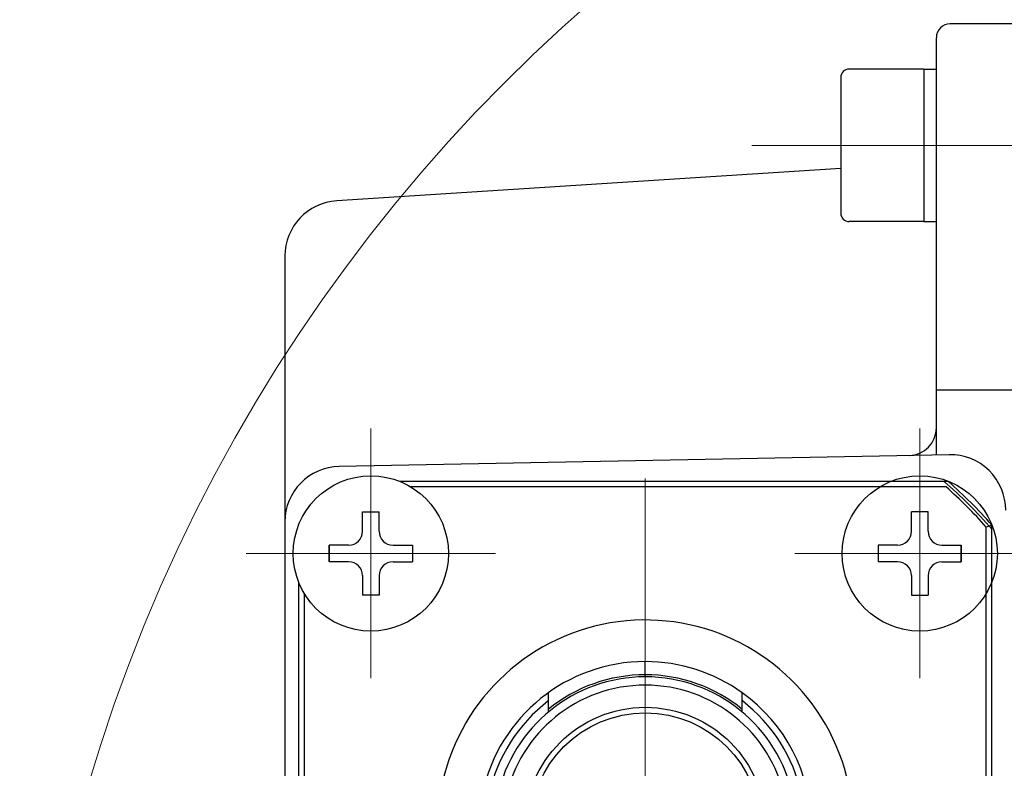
# Model space of a CAD drawing. Header units: millimetres. Extents: x 0 to 1300, y 0 to 891.
# Tile 23 of 146: x 539 to 575, y 295 to 322. Entities that reach past the tile are written whole.
import ezdxf

# ---------------------------------------------------------------- set-up
doc = ezdxf.new("R2010")
doc.units = ezdxf.units.MM
doc.header["$LTSCALE"] = 0.545669
doc.linetypes.add('CENTER', pattern=[50.8, 31.75, -6.35, 6.35, -6.35])
doc.linetypes.add('PHANTOM', pattern=[63.5, 31.75, -6.35, 6.35, -6.35, 6.35, -6.35])
doc.layers.add('NoLayerName_001', color=7, linetype='Continuous')

# ---------------------------------------------------------------- blocks, each defined once
blk = doc.blocks.new('DIM_0003')
at = {"color": 3, "linetype": 'Continuous', "lineweight": 13}
blk.add_arc((60.066, 60.917), 60.066, 345, 255, dxfattribs=at)

msp = doc.modelspace()

# ---------------------------------------------------------------- linework, layer by layer
at = {"layer": 'NoLayerName_001', "color": 7, "linetype": 'Continuous', "lineweight": 25}
for p, q in [((586.10164849, 322.29050947), (572.60164849, 322.29050947)), ((572.10164849, 306.74884281), (572.10164849, 321.79050947)), ((568.65164849, 320.35886509), (568.65164849, 315.45886509)), ((571.65164849, 320.65886509), (568.95164849, 320.65886509)), ((571.65164849, 320.65886509), (571.65164849, 315.15886509)), ((571.65164849, 320.65886509), (572.10164849, 320.65886509)), ((571.65164849, 315.15886509), (568.95164849, 315.15886509)), ((571.65164849, 315.15886509), (572.10164849, 315.15886509)), ((572.10164849, 309.0954674), (584.50164849, 309.0954674))]:
    msp.add_line(p, q, dxfattribs=at)
at = {"layer": 'NoLayerName_001', "color": 4, "linetype": 'CENTER', "lineweight": 13}
for p, q in [((565.4451685, 317.90886509), (575.97194042, 317.90886509)), ((561.60164849, 288.56550947), (561.60164849, 308.29050947))]:
    msp.add_line(p, q, dxfattribs=at)
at = {"layer": 'NoLayerName_001', "color": 4, "linetype": 'Continuous', "lineweight": 25}
for p, q in [((568.65164849, 317.07029671), (550.47424818, 315.91003711)), ((548.60164849, 313.91409895), (548.60164849, 241.66692)), ((572.56319406, 306.75130843), (550.56319406, 306.3282315))]:
    msp.add_line(p, q, dxfattribs=at)
at = {"layer": 'NoLayerName_001', "color": 140, "linetype": 'CENTER', "lineweight": 13}
for p, q in [((551.70164849, 307.69050947), (551.70164849, 298.69050947)), ((571.50164849, 307.69050947), (571.50164849, 298.69050947)), ((547.20164849, 303.19050947), (556.20164849, 303.19050947)), ((576.00164849, 303.19050947), (567.00164849, 303.19050947))]:
    msp.add_line(p, q, dxfattribs=at)
at = {"layer": 'NoLayerName_001', "color": 60, "linetype": 'Continuous', "lineweight": 25}
for p, q in [((572.52456019, 305.79050947), (552.74087898, 305.79050947)), ((572.44922887, 305.59050947), (553.143869, 305.59050947)), ((574.10164849, 304.21342117), (573.90164849, 304.13808985)), ((573.90164849, 289.80881291), (573.90164849, 304.13808985)), ((574.10164849, 289.75289583), (574.10164849, 304.21342117)), ((549.10164849, 284.42973996), (549.10164849, 302.15127899)), ((549.30164849, 301.74828896), (549.30164849, 284.83272998)), ((561.60164849, 298.81553155), (561.60164849, 299.29050947)), ((558.10164849, 298.16390664), (558.10164849, 297.46812728)), ((565.10164849, 297.46812572), (565.10164849, 298.16390664))]:
    msp.add_line(p, q, dxfattribs=at)
at = {"layer": 'NoLayerName_001', "color": 140, "linetype": 'Continuous', "lineweight": 25}
for p, q in [((551.40164849, 304.69050947), (552.00164849, 304.69050947)), ((551.40164849, 303.99050947), (551.40164849, 304.69050947)), ((552.00164849, 303.99050947), (552.00164849, 304.69050947)), ((571.80164849, 304.69050947), (571.20164849, 304.69050947)), ((571.20164849, 303.99050947), (571.20164849, 304.69050947)), ((571.80164849, 303.99050947), (571.80164849, 304.69050947)), ((550.20164849, 303.49050947), (550.20164849, 302.89050947)), ((550.90164849, 303.49050947), (550.20164849, 303.49050947)), ((550.20164849, 302.89050947), (550.20164849, 303.49050947)), ((552.50164849, 303.49050947), (553.20164849, 303.49050947)), ((553.20164849, 303.49050947), (553.20164849, 302.89050947)), ((570.00164849, 303.49050947), (570.00164849, 302.89050947)), ((570.70164849, 303.49050947), (570.00164849, 303.49050947)), ((572.30164849, 303.49050947), (573.00164849, 303.49050947)), ((573.00164849, 303.49050947), (573.00164849, 302.89050947)), ((573.00164849, 302.89050947), (573.00164849, 303.49050947)), ((550.90164849, 302.89050947), (550.20164849, 302.89050947)), ((552.50164849, 302.89050947), (553.20164849, 302.89050947)), ((570.70164849, 302.89050947), (570.00164849, 302.89050947)), ((572.30164849, 302.89050947), (573.00164849, 302.89050947)), ((551.40164849, 302.39050947), (551.40164849, 301.69050947)), ((552.00164849, 302.39050947), (552.00164849, 301.69050947)), ((571.20164849, 302.39050947), (571.20164849, 301.69050947)), ((571.80164849, 302.39050947), (571.80164849, 301.69050947)), ((552.00164849, 301.69050947), (551.40164849, 301.69050947)), ((571.20164849, 301.69050947), (571.80164849, 301.69050947))]:
    msp.add_line(p, q, dxfattribs=at)
for centre in [(551.70164849, 303.19050947), (571.50164849, 303.19050947)]:
    msp.add_circle(centre, 2.8, dxfattribs=at)
at = {"layer": 'NoLayerName_001', "color": 60, "linetype": 'Continuous', "lineweight": 25}
for radius in [4.34998928, 4.15]:
    msp.add_circle((561.60164849, 293.29050947), radius, dxfattribs=at)
at = {"layer": 'NoLayerName_001', "color": 7, "linetype": 'Continuous', "lineweight": 25}
for centre, radius, start, end in [((572.60164849, 321.79050947), 0.5, 90, 180), ((568.95164849, 320.35886509), 0.3, 90, 180), ((568.95164849, 315.45886509), 0.3, 180, 270), ((571.10164849, 307.72338667), 1, 271.101706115, 0)]:
    msp.add_arc(centre, radius, start, end, dxfattribs=at)
at = {"layer": 'NoLayerName_001', "color": 4, "linetype": 'Continuous', "lineweight": 25}
for centre, start, end in [((550.60164849, 313.91409895), 93.65222278, 180), ((572.60164849, 304.75167815), 0, 91.101706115), ((550.60164849, 304.32860122), 91.101706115, 180)]:
    msp.add_arc(centre, 2, start, end, dxfattribs=at)
at = {"layer": 'NoLayerName_001', "color": 60, "linetype": 'PHANTOM', "lineweight": 13}
msp.add_arc((561.60164849, 293.29050947), 16.5, 40.749054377, 49.250945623, dxfattribs=at)
at = {"layer": 'NoLayerName_001', "color": 60, "linetype": 'Continuous', "lineweight": 25}
for centre, radius, start, end in [((561.60164849, 293.29050947), 16.4, 41.409622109, 48.590377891), ((561.60164849, 293.29050947), 16.6, 41.148031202, 48.851968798), ((561.60164849, 293.29050947), 7.5, 320.2081805, 169.441740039), ((561.60164849, 293.29050947), 6, 90, 245.899819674), ((561.60160394, 293.29037108), 6.00014114, 54.315090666, 89.999574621), ((561.60164849, 293.29050947), 5.45, 12.169543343, 167.830456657), ((561.60170994, 293.29036825), 5.525167, 90.000637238, 129.30709343), ((561.60159059, 293.29036887), 5.52516627, 50.69294994, 89.999399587), ((561.60164849, 293.29050947), 5.14999816, 12.169543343, 167.830456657), ((561.60164849, 293.29050947), 6, 306.869897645, 54.314584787), ((561.60164849, 293.29050947), 5.76428435, 127.397116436, 167.830456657), ((561.60164849, 293.29050947), 5.76428435, 12.169543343, 52.601751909)]:
    msp.add_arc(centre, radius, start, end, dxfattribs=at)
at = {"layer": 'NoLayerName_001', "color": 140, "linetype": 'Continuous', "lineweight": 25}
for centre, start, end in [((550.90164849, 303.99050947), 270, 0), ((552.50164849, 303.99050947), 180, 270), ((570.70164849, 303.99050947), 270, 0), ((572.30164849, 303.99050947), 180, 270), ((550.90164849, 302.39050947), 0, 90), ((552.50164849, 302.39050947), 90, 180), ((570.70164849, 302.39050947), 0, 90), ((572.30164849, 302.39050947), 90, 180)]:
    msp.add_arc(centre, 0.5, start, end, dxfattribs=at)
at = {"layer": 'NoLayerName_001', "color": 8, "linetype": 'Continuous', "lineweight": 25}
msp.add_open_spline([(561.60528916, 298.74050731), (561.60511605, 298.74088311), (561.60468403, 298.74160403), (561.60455481, 298.74286546), (561.60435471, 298.74409612), (561.60421843, 298.74534681), (561.60409084, 298.7465897), (561.60397682, 298.74783632), (561.60387244, 298.74908676), (561.60377663, 298.75033975), (561.60368769, 298.75159372), (561.60360388, 298.75284757), (561.60352456, 298.75410076), (561.60344944, 298.75535333), (561.60337811, 298.75660547), (561.6033102, 298.75785737), (561.60324532, 298.75910924), (561.60316235, 298.76077875), (561.60306425, 298.76286641), (561.60295453, 298.76537252), (561.602852, 298.76787948), (561.60275583, 298.77038689), (561.60266511, 298.77289446), (561.602565, 298.77581987), (561.60245819, 298.77916321), (561.60234708, 298.78292463), (561.60224371, 298.78668628), (561.60213656, 298.7908662), (561.60202794, 298.79546444), (561.6019196, 298.80048093), (561.60181232, 298.80591565), (561.6017221, 298.81093245), (561.60166891, 298.81427709), (561.60164848, 298.81553132)], degree=3, knots=[0, 0, 0, 0, 0.001241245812, 0.002474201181, 0.003746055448, 0.004995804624, 0.006243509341, 0.007495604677, 0.008750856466, 0.010007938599, 0.011265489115, 0.012522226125, 0.013777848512, 0.015032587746, 0.016286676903, 0.017540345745, 0.018793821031, 0.020047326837, 0.02255505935, 0.025063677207, 0.02757284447, 0.030082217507, 0.032591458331, 0.035100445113, 0.038863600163, 0.042626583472, 0.046389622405, 0.050152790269, 0.055170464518, 0.060188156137, 0.065205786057, 0.071477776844, 0.07524097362, 0.07524097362, 0.07524097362, 0.07524097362], dxfattribs=at)

# ---------------------------------------------------------------- block references
at = {"layer": 'NoLayerName_001', "color": 3, "linetype": 'Continuous', "lineweight": 13}
msp.add_blockref('DIM_0003', (539.03552246, 216.87330627), dxfattribs=at)

doc.saveas('drawing.dxf')
